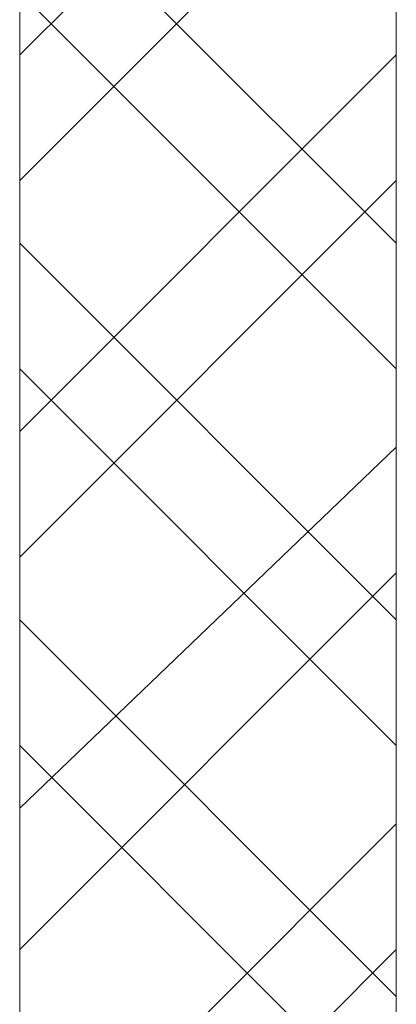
# Model space of a CAD drawing. Header units: millimetres. Extents: x 17 to 403, y 12 to 285.
# Tile 121 of 145: x 308.95 to 309.96, y 179.01 to 181.66. Entities that reach past the tile are written whole.
import ezdxf

# ---------------------------------------------------------------- set-up
doc = ezdxf.new("R2010")
doc.units = ezdxf.units.MM
doc.layers.add('LINE_000000', color=7, linetype='Continuous')

msp = doc.modelspace()

# ---------------------------------------------------------------- linework, layer by layer
at = {"layer": 'LINE_000000', "lineweight": 0}
for p, q in [((309.9647, 182.5837), (308.9487, 181.5677)), ((309.9647, 182.245), (308.9487, 181.229)), ((309.9647, 181.0597), (308.9487, 182.0757)), ((309.9647, 180.721), (308.9487, 181.737)), ((309.9647, 181.5677), (308.9487, 180.5517)), ((309.9647, 181.229), (308.9487, 180.213)), ((309.9647, 180.0437), (308.9487, 181.0597)), ((309.9647, 179.705), (308.9487, 180.721)), ((309.9647, 180.5093), (308.9487, 179.5357)), ((309.9647, 180.1707), (308.9487, 179.1547)), ((309.9647, 179.0277), (308.9487, 180.0437)), ((309.9647, 178.689), (308.9487, 179.705)), ((309.9647, 179.4933), (308.9487, 178.4773)), ((309.9647, 179.1547), (308.9487, 178.1387))]:
    msp.add_line(p, q, dxfattribs=at)
msp.add_lwpolyline([(308.9487, 164.846), (309.9647, 164.846), (309.9647, 184.3617), (308.9487, 184.3617), (308.9487, 164.846)], close=True, dxfattribs=at)

doc.saveas('drawing.dxf')
